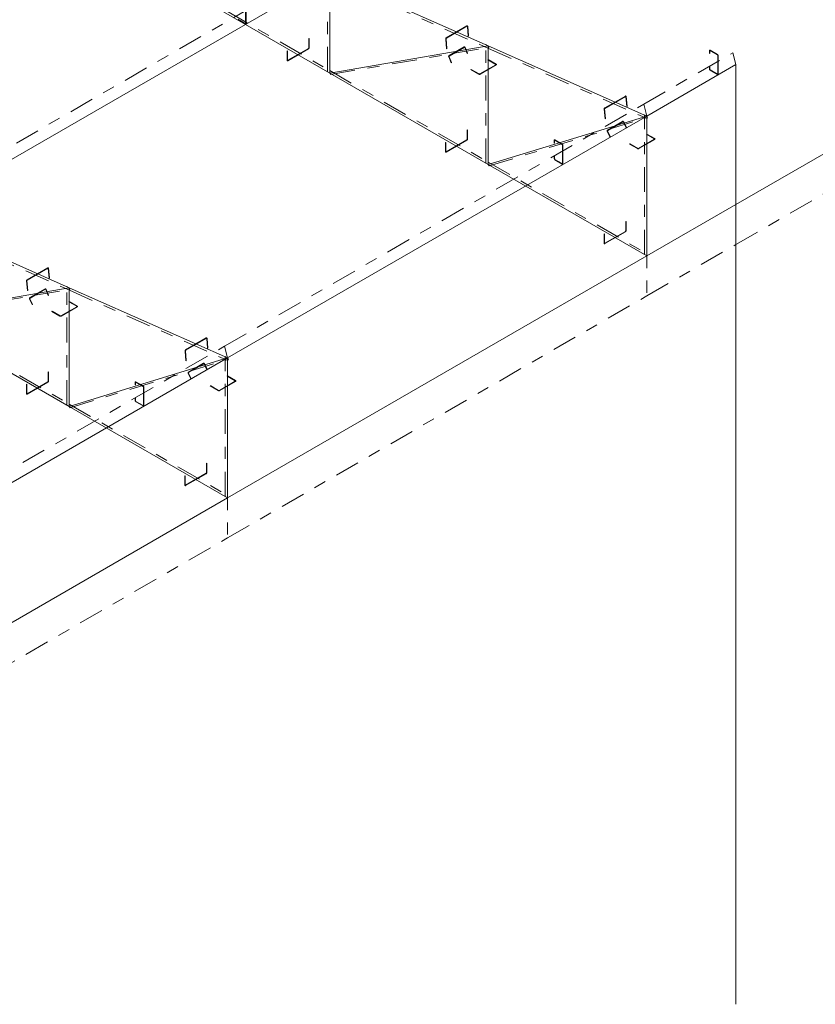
# Model space of a CAD drawing. Header units: millimetres. Extents: x -125 to 300, y 6 to 90.
# Tile 71 of 132: x 203 to 209, y 16 to 24. Entities that reach past the tile are written whole.
import ezdxf

# ---------------------------------------------------------------- set-up
doc = ezdxf.new("R2010")
doc.units = ezdxf.units.MM
doc.linetypes.add('CYPE_PUNTO', pattern=[0.075, 0, -0.075])
doc.linetypes.add('CYPE_RAYAPUNTO', pattern=[0.4125, 0.2025, -0.105, 0, -0.105])
doc.layers.add('BARRAS_DE_ACO', color=7, linetype='Continuous', lineweight=9)
doc.layers.add('BARRAS_DE_CONCRETO', color=7, linetype='Continuous', lineweight=9)

msp = doc.modelspace()

# ---------------------------------------------------------------- linework, layer by layer
at = {"layer": 'BARRAS_DE_ACO', "linetype": 'CYPE_RAYAPUNTO'}
for p, q in [((201.77765, 22.71353), (205.20004, 24.68945)), ((203.93124, 24.56477), (205.22525, 23.81768)), ((205.20627, 23.8092), (205.20627, 24.60421)), ((205.2272, 24.57282), (206.5212, 23.99977)), ((205.23039, 23.78613), (206.52439, 24.00808)), ((206.50027, 23.06211), (206.50027, 24.03116)), ((206.5212, 23.99977), (207.81521, 23.42672)), ((207.78805, 23.54335), (208.51626, 23.96378)), ((205.22525, 23.81768), (206.51926, 23.07058)), ((204.36566, 21.56743), (207.78805, 23.54335)), ((206.52499, 23.03917), (207.819, 23.43517)), ((207.79428, 22.31501), (207.79428, 23.45811)), ((206.51926, 23.07058), (207.81326, 22.32349)), ((201.8048, 22.59689), (203.09881, 22.02385)), ((203.07787, 21.08619), (203.07787, 22.05524)), ((201.80799, 21.8102), (203.102, 22.03216)), ((203.09881, 22.02385), (204.39281, 21.4508)), ((201.80285, 21.84176), (203.09686, 21.09466)), ((200.94314, 19.59144), (204.36566, 21.56743)), ((204.37188, 20.33909), (204.37188, 21.48219)), ((203.1026, 21.06325), (204.3966, 21.45925)), ((203.09686, 21.09466), (204.39086, 20.34757))]:
    msp.add_line(p, q, dxfattribs=at)
at = {"layer": 'BARRAS_DE_ACO'}
for p, q in [((201.80285, 22.61732), (205.22525, 24.59325)), ((203.93124, 24.54534), (205.22525, 23.79824)), ((205.22525, 24.59325), (206.51926, 24.0202)), ((205.22525, 23.79824), (205.22525, 24.59325)), ((205.22525, 23.79824), (206.51926, 24.0202)), ((206.51926, 24.0202), (207.81326, 23.44715)), ((206.51926, 23.05115), (206.51926, 24.0202)), ((207.81326, 23.44715), (208.54146, 23.86758)), ((205.22525, 23.79824), (206.51926, 23.05115)), ((204.39086, 21.47123), (207.81326, 23.44715)), ((206.51926, 23.05115), (207.81326, 23.44715)), ((207.81326, 22.30405), (207.81326, 23.44715)), ((206.51926, 23.05115), (207.81326, 22.30405)), ((201.80285, 22.61732), (203.09686, 22.04428)), ((201.80285, 21.82232), (203.09686, 22.04428)), ((203.09686, 22.04428), (204.39086, 21.47123)), ((203.09686, 21.07523), (203.09686, 22.04428)), ((201.80285, 21.82232), (203.09686, 21.07523)), ((200.96835, 19.49524), (204.39086, 21.47123)), ((203.09686, 21.07523), (204.39086, 21.47123)), ((204.39086, 20.32813), (204.39086, 21.47123)), ((203.09686, 21.07523), (204.39086, 20.32813))]:
    msp.add_line(p, q, dxfattribs=at)
at = {"layer": 'BARRAS_DE_ACO', "linetype": 'CYPE_PUNTO'}
for p, q in [((206.51926, 24.0202), (206.50027, 24.03116)), ((206.51926, 24.0202), (206.5212, 23.99977)), ((206.51926, 24.0202), (206.5212, 23.99977)), ((206.51926, 24.0202), (206.52439, 24.00808)), ((208.54146, 23.86758), (208.51626, 23.96378)), ((205.22525, 23.79824), (205.20627, 23.8092)), ((205.22525, 23.79824), (205.22525, 23.81768)), ((205.22525, 23.79824), (205.22525, 23.81768)), ((205.22525, 23.79824), (205.23039, 23.78613)), ((207.81326, 23.44715), (207.78805, 23.54335)), ((207.81326, 23.44715), (207.78805, 23.54335)), ((207.81326, 23.44715), (207.79428, 23.45811)), ((207.81326, 23.44715), (207.81521, 23.42672)), ((207.81326, 23.44715), (207.819, 23.43517)), ((206.51926, 23.05115), (206.50027, 23.06211)), ((206.51926, 23.05115), (206.51926, 23.07058)), ((206.51926, 23.05115), (206.51926, 23.07058)), ((206.51926, 23.05115), (206.52499, 23.03917)), ((207.81326, 22.30405), (207.79428, 22.31501)), ((207.81326, 22.30405), (207.81326, 22.32349)), ((203.09686, 22.04428), (203.07787, 22.05524)), ((203.09686, 22.04428), (203.09881, 22.02385)), ((203.09686, 22.04428), (203.09881, 22.02385)), ((203.09686, 22.04428), (203.102, 22.03216)), ((204.39086, 21.47123), (204.36566, 21.56743)), ((204.39086, 21.47123), (204.36566, 21.56743)), ((204.39086, 21.47123), (204.37188, 21.48219)), ((204.39086, 21.47123), (204.39281, 21.4508)), ((204.39086, 21.47123), (204.3966, 21.45925)), ((203.09686, 21.07523), (203.07787, 21.08619)), ((203.09686, 21.07523), (203.09686, 21.09466)), ((203.09686, 21.07523), (203.09686, 21.09466)), ((203.09686, 21.07523), (203.1026, 21.06325)), ((204.39086, 20.32813), (204.39086, 20.34757)), ((204.39086, 20.32813), (204.37188, 20.33909))]:
    msp.add_line(p, q, dxfattribs=at)
at = {"layer": 'BARRAS_DE_ACO'}
for points in [[(204.47572, 24.23889), (204.53511, 24.20459), (204.53511, 24.20459), (204.53567, 24.20434), (204.5362, 24.20422), (204.53669, 24.20424), (204.53711, 24.20439), (204.53747, 24.20469), (204.53773, 24.2051), (204.53789, 24.20562), (204.53794, 24.20623), (204.53794, 24.35646)], [(204.54077, 24.35483), (204.54077, 24.20459), (204.54066, 24.20338), (204.54034, 24.20234), (204.53982, 24.20151), (204.53911, 24.20093), (204.53826, 24.20061), (204.53728, 24.20057), (204.53622, 24.20082), (204.53511, 24.20133), (204.47572, 24.23562)]]:
    msp.add_lwpolyline(points, dxfattribs=at)
for points in [[(206.17413, 24.07773), (206.17413, 24.07843), (206.17422, 24.07916), (206.17443, 24.07991), (206.17473, 24.08063), (206.17512, 24.08131), (206.17558, 24.08191), (206.17609, 24.08241), (206.17664, 24.08279), (206.34493, 24.17996), (206.34549, 24.18021), (206.34603, 24.18032), (206.34655, 24.18028), (206.34702, 24.1801), (206.34742, 24.17979), (206.34774, 24.17934), (206.34796, 24.17879), (206.34808, 24.17816), (206.35561, 24.0992), (206.35844, 24.10083), (206.35091, 24.17979), (206.35068, 24.18107), (206.35023, 24.18217), (206.34959, 24.18305), (206.34879, 24.18369), (206.34785, 24.18405), (206.34681, 24.18412), (206.34572, 24.18389), (206.3446, 24.18339), (206.17631, 24.08623), (206.17522, 24.08546), (206.17419, 24.08445), (206.17328, 24.08325), (206.1725, 24.0819), (206.1719, 24.08046), (206.17149, 24.07897), (206.17129, 24.0775), (206.17131, 24.07609), (206.17883, 23.99713), (206.18166, 23.99877), (206.17413, 24.07773)], [(205.05342, 24.00441), (205.05337, 24.00374), (205.05321, 24.00303), (205.05295, 24.00232), (205.05259, 24.00162), (205.05217, 24.00097), (205.05168, 24.00038), (205.05115, 23.99989), (205.05059, 23.99951), (204.8823, 23.90235), (204.88175, 23.90209), (204.88122, 23.90197), (204.88073, 23.90199), (204.8803, 23.90215), (204.87995, 23.90244), (204.87969, 23.90285), (204.87953, 23.90337), (204.87947, 23.90398), (204.87947, 23.9791), (204.87665, 23.97746), (204.87665, 23.90235), (204.87676, 23.90113), (204.87708, 23.90009), (204.8776, 23.89927), (204.8783, 23.89868), (204.87916, 23.89837), (204.88014, 23.89833), (204.8812, 23.89857), (204.8823, 23.89908), (205.05059, 23.99624), (205.0517, 23.99701), (205.05276, 23.99799), (205.05374, 23.99916), (205.05459, 24.00047), (205.0553, 24.00186), (205.05582, 24.00329), (205.05614, 24.0047), (205.05625, 24.00604), (205.05625, 24.08116), (205.05342, 24.07953), (205.05342, 24.00441)], [(206.19919, 23.9314), (206.19894, 23.93214), (206.19881, 23.93291), (206.19881, 23.93369), (206.19893, 23.93444), (206.19916, 23.93514), (206.19951, 23.93576), (206.19995, 23.93627), (206.20048, 23.93666), (206.32351, 24.0077), (206.32409, 24.00794), (206.32471, 24.00804), (206.32534, 24.00799), (206.32596, 24.00779), (206.32655, 24.00744), (206.32707, 24.00696), (206.32752, 24.00638), (206.32788, 24.0057), (206.34789, 23.95853), (206.35072, 23.96016), (206.33071, 24.00733), (206.33, 24.00869), (206.3291, 24.00986), (206.32804, 24.01081), (206.32687, 24.01151), (206.32563, 24.01192), (206.32437, 24.01202), (206.32314, 24.01182), (206.32197, 24.01132), (206.19894, 23.94029), (206.19789, 23.93951), (206.19701, 23.93849), (206.19631, 23.93725), (206.19584, 23.93585), (206.1956, 23.93435), (206.19561, 23.93279), (206.19587, 23.93124), (206.19636, 23.92977), (206.21636, 23.88259), (206.21919, 23.88422), (206.19919, 23.9314)], [(208.39017, 23.79002), (208.39072, 23.78977), (208.39125, 23.78965), (208.39174, 23.78967), (208.39217, 23.78983), (208.39252, 23.79012), (208.39278, 23.79053), (208.39294, 23.79105), (208.39299, 23.79166), (208.39299, 23.94189), (208.39294, 23.94256), (208.39278, 23.94327), (208.39252, 23.94398), (208.39217, 23.94468), (208.39174, 23.94533), (208.39125, 23.94592), (208.39072, 23.94641), (208.39017, 23.94679), (208.33077, 23.98108), (208.33022, 23.98134), (208.32969, 23.98146), (208.3292, 23.98144), (208.32877, 23.98128), (208.32842, 23.98099), (208.32816, 23.98058), (208.328, 23.98006), (208.32794, 23.97945), (208.32794, 23.95822), (208.32511, 23.95986), (208.32511, 23.98108), (208.32522, 23.9823), (208.32554, 23.98334), (208.32607, 23.98416), (208.32677, 23.98475), (208.32763, 23.98506), (208.3286, 23.9851), (208.32967, 23.98486), (208.33077, 23.98435), (208.39017, 23.95006), (208.39127, 23.94929), (208.39233, 23.94831), (208.39331, 23.94714), (208.39417, 23.94583), (208.39487, 23.94444), (208.39539, 23.94301), (208.39571, 23.9416), (208.39582, 23.94026), (208.39582, 23.79002), (208.39571, 23.78881), (208.39539, 23.78777), (208.39487, 23.78695), (208.39417, 23.78636), (208.39331, 23.78604), (208.39233, 23.78601), (208.39127, 23.78625), (208.39017, 23.78676), (208.33077, 23.82105), (208.32967, 23.82181), (208.3286, 23.8228), (208.32763, 23.82397), (208.32677, 23.82527), (208.32607, 23.82667), (208.32554, 23.8281), (208.32522, 23.82951), (208.32511, 23.83085), (208.32511, 23.85208), (208.32794, 23.85044), (208.32794, 23.82922), (208.328, 23.82855), (208.32816, 23.82784), (208.32842, 23.82713), (208.32877, 23.82643), (208.3292, 23.82577), (208.32969, 23.82519), (208.33022, 23.8247), (208.33077, 23.82432), (208.39017, 23.79002)], [(206.58148, 23.86885), (206.58198, 23.8685), (206.58235, 23.8681), (206.58258, 23.86766), (206.58265, 23.86721), (206.58258, 23.86676), (206.58235, 23.86633), (206.58198, 23.86593), (206.58148, 23.86558), (206.45137, 23.79046), (206.45077, 23.79017), (206.45008, 23.78996), (206.44933, 23.78983), (206.44854, 23.78979), (206.44776, 23.78983), (206.44701, 23.78996), (206.44632, 23.79017), (206.44572, 23.79046), (206.38066, 23.82802), (206.37783, 23.82639), (206.44289, 23.78883), (206.4441, 23.78825), (206.44548, 23.78783), (206.44698, 23.78756), (206.44854, 23.78748), (206.45011, 23.78756), (206.45161, 23.78783), (206.45299, 23.78825), (206.4542, 23.78883), (206.58431, 23.86395), (206.5853, 23.86465), (206.58604, 23.86544), (206.5865, 23.86631), (206.58665, 23.86721), (206.5865, 23.86811), (206.58604, 23.86898), (206.5853, 23.86978), (206.58431, 23.87048), (206.51926, 23.90804), (206.51643, 23.9064), (206.58148, 23.86885)], [(207.46814, 23.50468), (207.46813, 23.50538), (207.46823, 23.50612), (207.46844, 23.50686), (207.46874, 23.50758), (207.46913, 23.50826), (207.46958, 23.50886), (207.4701, 23.50936), (207.47064, 23.50974), (207.63893, 23.60691), (207.63949, 23.60716), (207.64004, 23.60727), (207.64056, 23.60724), (207.64103, 23.60706), (207.64143, 23.60674), (207.64175, 23.6063), (207.64197, 23.60575), (207.64209, 23.60511), (207.64962, 23.52615), (207.65244, 23.52778), (207.64492, 23.60674), (207.64468, 23.60802), (207.64424, 23.60912), (207.6436, 23.61), (207.6428, 23.61064), (207.64186, 23.611), (207.64082, 23.61107), (207.63972, 23.61085), (207.63861, 23.61034), (207.47031, 23.51318), (207.46922, 23.51241), (207.4682, 23.5114), (207.46728, 23.51021), (207.46651, 23.50886), (207.4659, 23.50741), (207.46549, 23.50592), (207.46529, 23.50445), (207.46531, 23.50305), (207.47284, 23.42409), (207.47567, 23.42572), (207.46814, 23.50468)], [(207.49355, 23.32363), (207.49327, 23.32436), (207.49311, 23.32512), (207.49307, 23.32589), (207.49316, 23.32664), (207.49338, 23.32733), (207.49371, 23.32795), (207.49414, 23.32846), (207.49466, 23.32885), (207.6177, 23.39988), (207.61828, 23.40013), (207.61891, 23.40023), (207.61956, 23.40018), (207.6202, 23.39998), (207.62081, 23.39964), (207.62137, 23.39918), (207.62185, 23.3986), (207.62224, 23.39793), (207.64459, 23.35131), (207.64741, 23.35294), (207.62507, 23.39956), (207.62429, 23.4009), (207.62333, 23.40206), (207.62221, 23.40299), (207.62098, 23.40368), (207.6197, 23.40407), (207.6184, 23.40417), (207.61715, 23.40397), (207.61598, 23.40347), (207.49294, 23.33243), (207.4919, 23.33166), (207.49104, 23.33064), (207.49038, 23.32941), (207.48995, 23.32802), (207.48977, 23.32653), (207.48984, 23.32499), (207.49016, 23.32346), (207.49072, 23.32199), (207.51306, 23.27537), (207.51589, 23.27701), (207.49355, 23.32363)], [(206.34743, 23.25731), (206.34737, 23.25665), (206.34721, 23.25594), (206.34695, 23.25522), (206.3466, 23.25453), (206.34617, 23.25387), (206.34568, 23.25329), (206.34515, 23.2528), (206.3446, 23.25241), (206.17631, 23.15525), (206.17576, 23.155), (206.17523, 23.15488), (206.17474, 23.15489), (206.17431, 23.15505), (206.17396, 23.15535), (206.1737, 23.15576), (206.17353, 23.15628), (206.17348, 23.15688), (206.17348, 23.232), (206.17065, 23.23037), (206.17065, 23.15525), (206.17076, 23.15404), (206.17108, 23.153), (206.17161, 23.15217), (206.17231, 23.15159), (206.17317, 23.15127), (206.17414, 23.15123), (206.17521, 23.15147), (206.17631, 23.15199), (206.3446, 23.24915), (206.3457, 23.24991), (206.34676, 23.2509), (206.34774, 23.25206), (206.3486, 23.25337), (206.3493, 23.25477), (206.34983, 23.2562), (206.35015, 23.25761), (206.35026, 23.25895), (206.35026, 23.33406), (206.34743, 23.33243), (206.34743, 23.25731)], [(207.12312, 23.0585), (207.12368, 23.05824), (207.12421, 23.05812), (207.1247, 23.05814), (207.12512, 23.0583), (207.12548, 23.05859), (207.12574, 23.059), (207.1259, 23.05952), (207.12595, 23.06013), (207.12595, 23.21037), (207.1259, 23.21103), (207.12574, 23.21174), (207.12548, 23.21245), (207.12512, 23.21315), (207.1247, 23.21381), (207.12421, 23.21439), (207.12368, 23.21488), (207.12312, 23.21526), (207.06373, 23.24956), (207.06318, 23.24981), (207.06265, 23.24993), (207.06216, 23.24991), (207.06173, 23.24976), (207.06138, 23.24946), (207.06111, 23.24905), (207.06095, 23.24853), (207.0609, 23.24792), (207.0609, 23.2267), (207.05807, 23.22833), (207.05807, 23.24956), (207.05818, 23.25077), (207.0585, 23.25181), (207.05902, 23.25264), (207.05973, 23.25322), (207.06058, 23.25354), (207.06156, 23.25358), (207.06262, 23.25333), (207.06373, 23.25282), (207.12312, 23.21853), (207.12423, 23.21777), (207.12529, 23.21678), (207.12627, 23.21561), (207.12712, 23.21431), (207.12783, 23.21291), (207.12835, 23.21148), (207.12867, 23.21007), (207.12878, 23.20873), (207.12878, 23.0585), (207.12867, 23.05729), (207.12835, 23.05625), (207.12783, 23.05542), (207.12712, 23.05483), (207.12627, 23.05452), (207.12529, 23.05448), (207.12423, 23.05472), (207.12312, 23.05523), (207.06373, 23.08952), (207.06262, 23.09029), (207.06156, 23.09127), (207.06058, 23.09244), (207.05973, 23.09375), (207.05902, 23.09514), (207.0585, 23.09657), (207.05818, 23.09798), (207.05807, 23.09932), (207.05807, 23.12055), (207.0609, 23.11892), (207.0609, 23.09769), (207.06095, 23.09702), (207.06111, 23.09631), (207.06138, 23.0956), (207.06173, 23.0949), (207.06216, 23.09425), (207.06265, 23.09366), (207.06318, 23.09317), (207.06373, 23.09279), (207.12312, 23.0585)], [(207.87549, 23.26099), (207.87598, 23.26064), (207.87635, 23.26024), (207.87658, 23.25981), (207.87666, 23.25935), (207.87658, 23.2589), (207.87635, 23.25847), (207.87598, 23.25807), (207.87549, 23.25772), (207.74538, 23.1826), (207.74477, 23.18232), (207.74408, 23.1821), (207.74333, 23.18197), (207.74255, 23.18193), (207.74177, 23.18197), (207.74102, 23.1821), (207.74033, 23.18232), (207.73972, 23.1826), (207.67467, 23.22016), (207.67184, 23.21853), (207.73689, 23.18097), (207.73811, 23.1804), (207.73949, 23.17997), (207.74099, 23.17971), (207.74255, 23.17962), (207.74411, 23.17971), (207.74561, 23.17997), (207.74699, 23.1804), (207.74821, 23.18097), (207.87831, 23.25609), (207.87931, 23.25679), (207.88005, 23.25759), (207.8805, 23.25845), (207.88066, 23.25935), (207.8805, 23.26026), (207.88005, 23.26112), (207.87931, 23.26192), (207.87831, 23.26262), (207.81326, 23.30018), (207.81043, 23.29855), (207.87549, 23.26099)], [(207.64143, 22.51022), (207.64138, 22.50955), (207.64122, 22.50885), (207.64096, 22.50813), (207.64061, 22.50743), (207.64018, 22.50678), (207.63969, 22.50619), (207.63916, 22.5057), (207.63861, 22.50532), (207.47031, 22.40816), (207.46976, 22.4079), (207.46923, 22.40778), (207.46874, 22.4078), (207.46831, 22.40796), (207.46796, 22.40825), (207.4677, 22.40866), (207.46754, 22.40918), (207.46749, 22.40979), (207.46749, 22.48491), (207.46466, 22.48327), (207.46466, 22.40816), (207.46477, 22.40695), (207.46509, 22.40591), (207.46561, 22.40508), (207.46631, 22.4045), (207.46717, 22.40418), (207.46815, 22.40414), (207.46921, 22.40438), (207.47031, 22.40489), (207.63861, 22.50205), (207.63971, 22.50282), (207.64077, 22.5038), (207.64175, 22.50497), (207.64261, 22.50628), (207.64331, 22.50767), (207.64383, 22.5091), (207.64415, 22.51052), (207.64426, 22.51185), (207.64426, 22.58697), (207.64143, 22.58534), (207.64143, 22.51022)], [(202.75174, 22.1018), (202.75173, 22.10251), (202.75183, 22.10324), (202.75203, 22.10399), (202.75234, 22.10471), (202.75272, 22.10538), (202.75318, 22.10598), (202.75369, 22.10649), (202.75424, 22.10687), (202.92253, 22.20403), (202.92309, 22.20429), (202.92364, 22.2044), (202.92416, 22.20436), (202.92463, 22.20418), (202.92503, 22.20387), (202.92535, 22.20342), (202.92557, 22.20287), (202.92569, 22.20223), (202.93321, 22.12327), (202.93604, 22.12491), (202.92851, 22.20387), (202.92828, 22.20514), (202.92783, 22.20625), (202.9272, 22.20713), (202.9264, 22.20776), (202.92546, 22.20812), (202.92442, 22.20819), (202.92332, 22.20797), (202.9222, 22.20747), (202.75391, 22.1103), (202.75282, 22.10953), (202.7518, 22.10853), (202.75088, 22.10733), (202.7501, 22.10598), (202.7495, 22.10454), (202.74909, 22.10305), (202.74889, 22.10157), (202.74891, 22.10017), (202.75644, 22.02121), (202.75926, 22.02285), (202.75174, 22.1018)], [(202.77679, 21.95548), (202.77654, 21.95622), (202.77642, 21.95699), (202.77641, 21.95777), (202.77653, 21.95852), (202.77677, 21.95922), (202.77711, 21.95984), (202.77756, 21.96035), (202.77808, 21.96074), (202.90111, 22.03177), (202.9017, 22.03202), (202.90231, 22.03212), (202.90295, 22.03207), (202.90357, 22.03187), (202.90415, 22.03152), (202.90468, 22.03104), (202.90513, 22.03045), (202.90548, 22.02978), (202.92549, 21.9826), (202.92832, 21.98424), (202.90831, 22.03141), (202.9076, 22.03276), (202.9067, 22.03394), (202.90565, 22.03489), (202.90448, 22.03559), (202.90324, 22.03599), (202.90197, 22.0361), (202.90074, 22.0359), (202.89958, 22.0354), (202.77654, 21.96437), (202.77549, 21.96359), (202.77461, 21.96256), (202.77392, 21.96133), (202.77344, 21.95993), (202.7732, 21.95843), (202.77321, 21.95687), (202.77347, 21.95532), (202.77396, 21.95384), (202.79397, 21.90667), (202.7968, 21.9083), (202.77679, 21.95548)], [(203.15908, 21.89292), (203.15958, 21.89257), (203.15995, 21.89217), (203.16018, 21.89174), (203.16026, 21.89129), (203.16018, 21.89084), (203.15995, 21.89041), (203.15958, 21.89001), (203.15908, 21.88966), (203.02898, 21.81454), (203.02837, 21.81425), (203.02768, 21.81404), (203.02693, 21.81391), (203.02615, 21.81386), (203.02537, 21.81391), (203.02462, 21.81404), (203.02393, 21.81425), (203.02332, 21.81454), (202.95827, 21.8521), (202.95544, 21.85047), (203.02049, 21.81291), (203.0217, 21.81233), (203.02309, 21.81191), (203.02459, 21.81164), (203.02615, 21.81155), (203.02771, 21.81164), (203.02921, 21.81191), (203.03059, 21.81233), (203.0318, 21.81291), (203.16191, 21.88802), (203.16291, 21.88872), (203.16365, 21.88952), (203.1641, 21.89039), (203.16426, 21.89129), (203.1641, 21.89219), (203.16365, 21.89306), (203.16291, 21.89386), (203.16191, 21.89456), (203.09686, 21.93212), (203.09403, 21.93048), (203.15908, 21.89292)], [(204.04574, 21.52876), (204.04573, 21.52946), (204.04583, 21.53019), (204.04604, 21.53094), (204.04634, 21.53166), (204.04673, 21.53234), (204.04719, 21.53294), (204.0477, 21.53344), (204.04824, 21.53382), (204.21654, 21.63099), (204.21709, 21.63124), (204.21764, 21.63135), (204.21816, 21.63131), (204.21863, 21.63113), (204.21903, 21.63082), (204.21935, 21.63038), (204.21957, 21.62982), (204.21969, 21.62919), (204.22722, 21.55023), (204.23005, 21.55186), (204.22252, 21.63082), (204.22228, 21.6321), (204.22184, 21.6332), (204.2212, 21.63408), (204.2204, 21.63472), (204.21946, 21.63508), (204.21842, 21.63515), (204.21732, 21.63492), (204.21621, 21.63442), (204.04792, 21.53726), (204.04683, 21.53649), (204.0458, 21.53548), (204.04488, 21.53428), (204.04411, 21.53294), (204.0435, 21.53149), (204.0431, 21.53), (204.0429, 21.52853), (204.04291, 21.52712), (204.05044, 21.44816), (204.05327, 21.4498), (204.04574, 21.52876)], [(204.07115, 21.3477), (204.07087, 21.34844), (204.07071, 21.3492), (204.07068, 21.34997), (204.07077, 21.35072), (204.07098, 21.35141), (204.07131, 21.35203), (204.07174, 21.35254), (204.07226, 21.35292), (204.1953, 21.42396), (204.19588, 21.42421), (204.19651, 21.42431), (204.19716, 21.42426), (204.1978, 21.42406), (204.19842, 21.42372), (204.19897, 21.42325), (204.19946, 21.42267), (204.19985, 21.42201), (204.22219, 21.37539), (204.22502, 21.37702), (204.20268, 21.42364), (204.2019, 21.42498), (204.20093, 21.42613), (204.19981, 21.42707), (204.19859, 21.42775), (204.1973, 21.42815), (204.19601, 21.42825), (204.19475, 21.42804), (204.19358, 21.42754), (204.07054, 21.35651), (204.06951, 21.35573), (204.06864, 21.35471), (204.06798, 21.35349), (204.06755, 21.3521), (204.06737, 21.35061), (204.06744, 21.34906), (204.06776, 21.34753), (204.06833, 21.34607), (204.09067, 21.29945), (204.0935, 21.30108), (204.07115, 21.3477)], [(202.92503, 21.28139), (202.92498, 21.28072), (202.92482, 21.28002), (202.92456, 21.2793), (202.9242, 21.2786), (202.92377, 21.27795), (202.92329, 21.27737), (202.92276, 21.27687), (202.9222, 21.27649), (202.75391, 21.17933), (202.75336, 21.17907), (202.75283, 21.17895), (202.75234, 21.17897), (202.75191, 21.17913), (202.75156, 21.17942), (202.7513, 21.17984), (202.75114, 21.18036), (202.75108, 21.18096), (202.75108, 21.25608), (202.74826, 21.25445), (202.74826, 21.17933), (202.74836, 21.17812), (202.74869, 21.17708), (202.74921, 21.17625), (202.74991, 21.17567), (202.75077, 21.17535), (202.75175, 21.17531), (202.75281, 21.17555), (202.75391, 21.17606), (202.9222, 21.27323), (202.92331, 21.27399), (202.92437, 21.27497), (202.92535, 21.27614), (202.9262, 21.27745), (202.92691, 21.27885), (202.92743, 21.28028), (202.92775, 21.28169), (202.92786, 21.28303), (202.92786, 21.35814), (202.92503, 21.35651), (202.92503, 21.28139)], [(204.45309, 21.28507), (204.45359, 21.28472), (204.45396, 21.28432), (204.45418, 21.28388), (204.45426, 21.28343), (204.45418, 21.28298), (204.45396, 21.28255), (204.45359, 21.28215), (204.45309, 21.2818), (204.32298, 21.20668), (204.32238, 21.2064), (204.32168, 21.20618), (204.32093, 21.20605), (204.32015, 21.20601), (204.31937, 21.20605), (204.31862, 21.20618), (204.31793, 21.2064), (204.31732, 21.20668), (204.25227, 21.24424), (204.24944, 21.24261), (204.3145, 21.20505), (204.31571, 21.20448), (204.31709, 21.20405), (204.31859, 21.20379), (204.32015, 21.2037), (204.32171, 21.20379), (204.32321, 21.20405), (204.3246, 21.20448), (204.32581, 21.20505), (204.45592, 21.28017), (204.45691, 21.28087), (204.45765, 21.28167), (204.45811, 21.28253), (204.45826, 21.28343), (204.45811, 21.28433), (204.45765, 21.2852), (204.45691, 21.286), (204.45592, 21.2867), (204.39086, 21.32426), (204.38804, 21.32263), (204.45309, 21.28507)], [(203.7007, 21.08256), (203.70126, 21.08231), (203.70179, 21.08219), (203.70228, 21.0822), (203.7027, 21.08236), (203.70306, 21.08266), (203.70332, 21.08307), (203.70348, 21.08359), (203.70353, 21.08419), (203.70353, 21.23443), (203.70348, 21.2351), (203.70332, 21.2358), (203.70306, 21.23652), (203.7027, 21.23722), (203.70228, 21.23787), (203.70179, 21.23846), (203.70126, 21.23895), (203.7007, 21.23933), (203.64131, 21.27362), (203.64076, 21.27388), (203.64023, 21.274), (203.63974, 21.27398), (203.63931, 21.27382), (203.63896, 21.27353), (203.63869, 21.27311), (203.63853, 21.27259), (203.63848, 21.27199), (203.63848, 21.25076), (203.63565, 21.25239), (203.63565, 21.27362), (203.63576, 21.27483), (203.63608, 21.27587), (203.6366, 21.2767), (203.63731, 21.27728), (203.63816, 21.2776), (203.63914, 21.27764), (203.6402, 21.2774), (203.64131, 21.27689), (203.7007, 21.24259), (203.70181, 21.24183), (203.70287, 21.24085), (203.70385, 21.23968), (203.7047, 21.23837), (203.70541, 21.23698), (203.70593, 21.23555), (203.70625, 21.23413), (203.70636, 21.2328), (203.70636, 21.08256), (203.70625, 21.08135), (203.70593, 21.08031), (203.70541, 21.07948), (203.7047, 21.0789), (203.70385, 21.07858), (203.70287, 21.07854), (203.70181, 21.07878), (203.7007, 21.0793), (203.64131, 21.11359), (203.6402, 21.11435), (203.63914, 21.11534), (203.63816, 21.1165), (203.63731, 21.11781), (203.6366, 21.11921), (203.63608, 21.12064), (203.63576, 21.12205), (203.63565, 21.12339), (203.63565, 21.14462), (203.63848, 21.14298), (203.63848, 21.12175), (203.63853, 21.12108), (203.63869, 21.12038), (203.63896, 21.11966), (203.63931, 21.11897), (203.63974, 21.11831), (203.64023, 21.11773), (203.64076, 21.11724), (203.64131, 21.11685), (203.7007, 21.08256)], [(204.21904, 20.5343), (204.21898, 20.53363), (204.21882, 20.53292), (204.21856, 20.53221), (204.21821, 20.53151), (204.21778, 20.53086), (204.21729, 20.53027), (204.21676, 20.52978), (204.21621, 20.5294), (204.04792, 20.43224), (204.04737, 20.43198), (204.04683, 20.43186), (204.04635, 20.43188), (204.04592, 20.43204), (204.04557, 20.43233), (204.0453, 20.43274), (204.04514, 20.43326), (204.04509, 20.43387), (204.04509, 20.50899), (204.04226, 20.50735), (204.04226, 20.43224), (204.04237, 20.43102), (204.04269, 20.42998), (204.04321, 20.42916), (204.04392, 20.42857), (204.04477, 20.42826), (204.04575, 20.42822), (204.04681, 20.42846), (204.04792, 20.42897), (204.21621, 20.52613), (204.21731, 20.5269), (204.21837, 20.52788), (204.21935, 20.52905), (204.22021, 20.53036), (204.22091, 20.53175), (204.22143, 20.53318), (204.22176, 20.53459), (204.22187, 20.53593), (204.22187, 20.61105), (204.21904, 20.60942), (204.21904, 20.5343)]]:
    msp.add_lwpolyline(points, close=True, dxfattribs=at)
at = {"layer": 'BARRAS_DE_CONCRETO'}
for p, q in [((208.54146, 22.72448), (208.54146, 23.86758)), ((208.54146, 22.72448), (209.93458, 23.5288)), ((207.81326, 22.30405), (208.54146, 22.72448)), ((208.54146, 16.19251), (208.54146, 22.72448)), ((204.39086, 20.32813), (207.81326, 22.30405)), ((200.96835, 18.35214), (204.39086, 20.32813))]:
    msp.add_line(p, q, dxfattribs=at)
at = {"layer": 'BARRAS_DE_CONCRETO', "linetype": 'CYPE_RAYAPUNTO'}
for p, q in [((208.54146, 22.39788), (209.93458, 23.2022)), ((207.81326, 21.97746), (208.54146, 22.39788)), ((204.39086, 20.00153), (207.81326, 21.97746)), ((200.96835, 18.02554), (204.39086, 20.00153))]:
    msp.add_line(p, q, dxfattribs=at)
at = {"layer": 'BARRAS_DE_CONCRETO', "linetype": 'CYPE_PUNTO'}
for p, q in [((208.54146, 22.72448), (208.54146, 22.39788)), ((208.54146, 22.72448), (208.54146, 22.39788)), ((207.81326, 22.30405), (207.81326, 21.97746)), ((207.81326, 22.30405), (207.81326, 21.97746)), ((204.39086, 20.32813), (204.39086, 20.00153)), ((204.39086, 20.32813), (204.39086, 20.00153))]:
    msp.add_line(p, q, dxfattribs=at)

doc.saveas('drawing.dxf')
